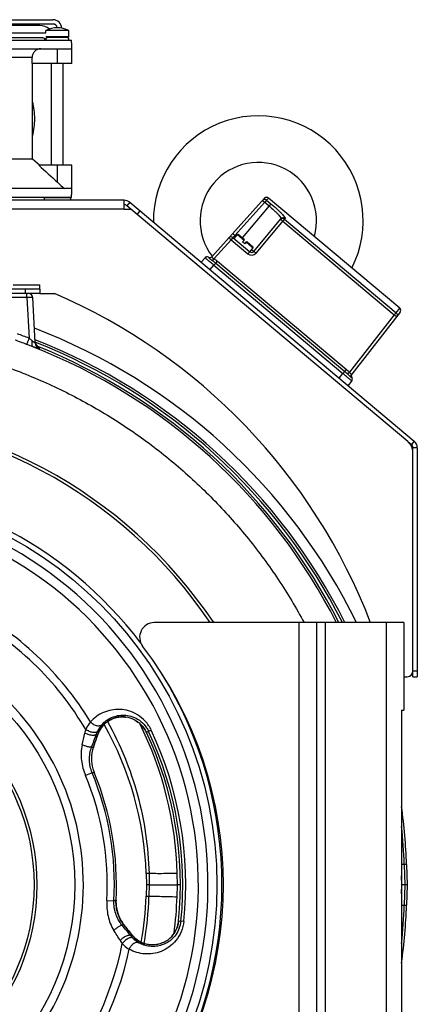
# Model space of a CAD drawing. Extents: x -3089 to 1181, y 8 to 2274.
# Tile 50 of 66: x -655 to -518, y 1119 to 1457. Entities that reach past the tile are written whole.
import ezdxf

# ---------------------------------------------------------------- set-up
doc = ezdxf.new("R2010")
doc.units = 0
doc.header["$LTSCALE"] = 65.395
doc.layers.get('0').update_dxf_attribs({"linetype": 'CONTINUOUS'})
doc.layers.add('3_ALL_AXES', color=7, linetype='CONTINUOUS')

msp = doc.modelspace()

# ---------------------------------------------------------------- linework, layer by layer
at = {"color": 6, "linetype": 'CONTINUOUS'}
for p, q in [((-802.4, 1456.7), (-643.4, 1456.7)), ((-651.82, 1362.7), (-674.89, 1362.7)), ((-649.51, 1345.74), (-650.32, 1361.28)), ((-522.02, 1166.71), (-521.77, 1159.7)), ((-611.38, 1163.59), (-611.25, 1159.7)), ((-611.25, 1159.7), (-611.38, 1155.8)), ((-610.32, 1159.7), (-611.25, 1159.7)), ((-599.64, 1159.7), (-600.67, 1159.7)), ((-521.77, 1159.7), (-523.7, 1159.7)), ((-521.77, 1159.7), (-522.02, 1152.68))]:
    msp.add_line(p, q, dxfattribs=at)
at = {"color": 2, "linetype": 'CONTINUOUS'}
for p, q in [((-643.4, 1455.2), (-802.4, 1455.2)), ((-647.9, 1454.7), (-797.9, 1454.7))]:
    msp.add_line(p, q, dxfattribs=at)
at = {"color": 7, "linetype": 'CONTINUOUS'}
for p, q in [((-645.9, 1452.2), (-645.9, 1452.95)), ((-645.7, 1450.7), (-638.1, 1450.7)), ((-645.4, 1450.7), (-645.4, 1450.52)), ((-637.9, 1450.9), (-637.9, 1452.95)), ((-808.75, 1449.7), (-637.04, 1449.7)), ((-637.04, 1448.7), (-637.04, 1449.7)), ((-637.04, 1448.7), (-636.9, 1448.7)), ((-714.22, 1446.7), (-636.9, 1446.7)), ((-650.57, 1441.7), (-650.57, 1443.7)), ((-636.9, 1441.7), (-636.9, 1446.7)), ((-636.9, 1441.7), (-650.57, 1441.7)), ((-650.4, 1408.86), (-650.4, 1441.7)), ((-643.9, 1406.7), (-643.9, 1441.7)), ((-639.9, 1406.7), (-639.9, 1441.7)), ((-648.04, 1406.7), (-650.4, 1408.86)), ((-636.9, 1406.7), (-648.21, 1406.7)), ((-636.9, 1398.7), (-636.9, 1406.7)), ((-636.9, 1398.7), (-686, 1398.7)), ((-637.04, 1395.7), (-637.04, 1396.7)), ((-637.04, 1396.7), (-636.9, 1396.7)), ((-637.04, 1395.7), (-808.75, 1395.7)), ((-646.4, 1395.5), (-646.2, 1395.7)), ((-646.4, 1395.5), (-646.4, 1394.7)), ((-637.4, 1395.5), (-646.4, 1395.5)), ((-637.4, 1395.5), (-637.6, 1395.7)), ((-637.4, 1395.5), (-637.4, 1394.7)), ((-617.06, 1394), (-618.02, 1392.85)), ((-616.65, 1391.7), (-618.02, 1392.85)), ((-570.8, 1395.38), (-588.85, 1375.33)), ((-524.35, 1357.67), (-569.41, 1395.48)), ((-574.45, 1377.17), (-565.11, 1388.3)), ((-581.22, 1381.55), (-580.06, 1382.93)), ((-577.64, 1381.15), (-579.78, 1382.95)), ((-581.64, 1381.9), (-575.86, 1377.05)), ((-577.64, 1381.15), (-578.28, 1380.38)), ((-577.52, 1379.74), (-578.28, 1380.38)), ((-577.52, 1379.74), (-576.87, 1380.51)), ((-574.73, 1378.71), (-576.87, 1380.51)), ((-575.86, 1377.05), (-574.7, 1378.43)), ((-592.57, 1373.44), (-591.2, 1374.96)), ((-647.9, 1362.7), (-651.82, 1362.7)), ((-647.9, 1364.2), (-647.9, 1362.7)), ((-524.21, 1356.29), (-540.83, 1335.03)), ((-542.04, 1331.04), (-540.78, 1332.65)), ((-521.6, 1311.93), (-520.35, 1310.89)), ((-519.81, 1308.1), (-519.81, 1309.74)), ((-522.9, 1249.7), (-608.65, 1249.7)), ((-552.9, 1249.7), (-552.9, 1069.7)), ((-522.9, 1249.7), (-522.9, 1219.7)), ((-519.81, 1231.13), (-519.81, 1233.13)), ((-519.81, 1231.13), (-518.31, 1231.13)), ((-523.7, 1219.7), (-522.9, 1219.7)), ((-523.7, 1219.7), (-523.7, 1099.7)), ((-625.32, 1215.27), (-624.92, 1215.59)), ((-628.07, 1211.19), (-628.04, 1211.26)), ((-629.63, 1206.96), (-629.53, 1206.96)), ((-629.52, 1206.96), (-629.5, 1207.02)), ((-629.5, 1207.02), (-629.5, 1207.03)), ((-619.14, 1146.08), (-619.23, 1146.05)), ((-619.09, 1146.03), (-619.09, 1146.03)), ((-616.31, 1142.51), (-616.36, 1142.57)), ((-616.31, 1142.51), (-616.36, 1142.57)), ((-611.93, 1139.47), (-611.93, 1139.47))]:
    msp.add_line(p, q, dxfattribs=at)
at = {"color": 9, "linetype": 'CONTINUOUS'}
for p, q in [((-645.9, 1450.9), (-637.9, 1450.9)), ((-650.57, 1443.7), (-795.22, 1443.7)), ((-641.9, 1441.7), (-641.9, 1446.7)), ((-641.9, 1400.92), (-641.9, 1406.7)), ((-570.7, 1394), (-580.94, 1382.62)), ((-569.21, 1392.75), (-578.4, 1381.79)), ((-571.44, 1394.67), (-570.7, 1394)), ((-570.06, 1394.76), (-570.7, 1394)), ((-570.7, 1394), (-569.21, 1392.75)), ((-569.41, 1395.48), (-570.06, 1394.76)), ((-570.06, 1394.76), (-568.57, 1393.51)), ((-568.57, 1393.51), (-569.21, 1392.75)), ((-618.99, 1391.7), (-826.8, 1391.7)), ((-613.55, 1391.05), (-614.51, 1389.9)), ((-573.66, 1376.55), (-563.71, 1388.42)), ((-564.49, 1387.49), (-526.2, 1355.36)), ((-563.87, 1388.22), (-525.59, 1356.1)), ((-580.94, 1382.62), (-581.69, 1383.29)), ((-580.94, 1382.62), (-581.64, 1381.9)), ((-580.94, 1382.62), (-580.58, 1382.31)), ((-580.06, 1382.93), (-577.77, 1381)), ((-582.26, 1381.16), (-588.09, 1374.68)), ((-581.64, 1381.9), (-582.26, 1381.16)), ((-582.26, 1381.16), (-576.48, 1376.31)), ((-577, 1380.35), (-574.7, 1378.43)), ((-575.86, 1377.05), (-576.48, 1376.31)), ((-575.22, 1377.81), (-574.45, 1377.17)), ((-589.51, 1370.87), (-588.14, 1372.39)), ((-587.54, 1373.11), (-588.14, 1372.39)), ((-588.14, 1372.39), (-543.84, 1335.22)), ((-587.54, 1373.11), (-586.93, 1373.83)), ((-587.54, 1373.11), (-543.24, 1335.94)), ((-586.93, 1373.83), (-542.63, 1336.66)), ((-657.12, 1365.7), (-647.9, 1365.7)), ((-652.9, 1364.2), (-652.9, 1362.7)), ((-652.32, 1361.33), (-652.32, 1362.7)), ((-652.32, 1361.33), (-674.06, 1361.33)), ((-652.32, 1361.33), (-651.59, 1347.36)), ((-525.59, 1356.1), (-526.2, 1355.36)), ((-525.59, 1356.1), (-524.35, 1357.67)), ((-526.2, 1355.36), (-541.59, 1335.67)), ((-647.95, 1343.55), (-647.98, 1344.01)), ((-545.1, 1333.61), (-543.84, 1335.22)), ((-543.24, 1335.94), (-543.84, 1335.22)), ((-543.24, 1335.94), (-542.63, 1336.66)), ((-519.38, 1312.03), (-520.35, 1310.89)), ((-518.31, 1309.74), (-519.81, 1309.74)), ((-558.9, 1069.7), (-558.9, 1249.7)), ((-549.9, 1249.7), (-549.9, 1069.7)), ((-528.9, 1069.7), (-528.9, 1249.7)), ((-519.81, 1233.13), (-518.31, 1233.13)), ((-618.4, 1217.27), (-618.4, 1217.27)), ((-625, 1215.53), (-624.92, 1215.59)), ((-615.45, 1216.34), (-615.45, 1216.34)), ((-628.07, 1211.2), (-628.53, 1211.37)), ((-628.07, 1211.2), (-628.04, 1211.26)), ((-611.72, 1212.84), (-611.74, 1212.86)), ((-611.73, 1212.84), (-611.74, 1212.86)), ((-609.65, 1212.79), (-611.29, 1212.02)), ((-629.5, 1207.03), (-629.53, 1206.96)), ((-629.53, 1206.96), (-629.5, 1207.02)), ((-629.96, 1198.2), (-632.23, 1197.25)), ((-629.22, 1198.24), (-629.22, 1198.24)), ((-629.22, 1198.24), (-629.22, 1198.24)), ((-629.22, 1198.24), (-629.22, 1198.24)), ((-522.02, 1166.71), (-523.7, 1166.65)), ((-522.8, 1166.68), (-522.56, 1159.7)), ((-610.42, 1163.62), (-611.38, 1163.59)), ((-610.42, 1163.62), (-610.32, 1159.7)), ((-600.67, 1159.7), (-600.77, 1163.61)), ((-610.32, 1159.7), (-610.44, 1155.77)), ((-600.79, 1155.61), (-600.67, 1159.7)), ((-523.59, 1159.7), (-523.7, 1162.75)), ((-523.7, 1156.64), (-523.59, 1159.7)), ((-522.56, 1159.7), (-522.8, 1152.71)), ((-624.91, 1154.34), (-622.45, 1154.21)), ((-621.74, 1154.41), (-621.74, 1154.41)), ((-621.74, 1154.41), (-621.74, 1154.41)), ((-621.74, 1154.41), (-621.74, 1154.41)), ((-611.38, 1155.8), (-610.44, 1155.77)), ((-523.7, 1152.74), (-522.02, 1152.68)), ((-619.14, 1146.08), (-619.09, 1146.03)), ((-619.14, 1146.08), (-619.09, 1146.03)), ((-619.14, 1146.08), (-619.09, 1146.03)), ((-600.25, 1147.36), (-598.45, 1147.17)), ((-616.73, 1142.25), (-616.36, 1142.57)), ((-616.36, 1142.57), (-616.31, 1142.51)), ((-612.02, 1139.49), (-611.93, 1139.47)), ((-605.22, 1140.05), (-605.22, 1140.05)), ((-602.75, 1141.9), (-602.75, 1141.9))]:
    msp.add_line(p, q, dxfattribs=at)
at = {"color": 3, "linetype": 'CONTINUOUS'}
for p, q in [((-618.99, 1394.7), (-826.8, 1394.7)), ((-618.99, 1391.7), (-618.99, 1394.7)), ((-617.06, 1394), (-519.38, 1312.03)), ((-618.99, 1391.7), (-616.65, 1391.7)), ((-521.6, 1311.93), (-616.65, 1391.7)), ((-647.9, 1364.2), (-647.9, 1365.7)), ((-647.9, 1364.2), (-797.9, 1364.2)), ((-647.9, 1362.7), (-642.9, 1362.7)), ((-518.31, 1309.74), (-518.31, 1231.13)), ((-519.81, 1233.13), (-519.81, 1308.1)), ((-522.9, 1231.13), (-521.81, 1231.13))]:
    msp.add_line(p, q, dxfattribs=at)
at = {"color": 6, "linetype": 'CONTINUOUS'}
msp.add_lwpolyline([(-648.24, 1344.15), (-648.24, 1344.15), (-648.24, 1344.14), (-648.24, 1344.15), (-648.25, 1344.15), (-648.26, 1344.16), (-648.28, 1344.17), (-648.3, 1344.18), (-648.33, 1344.19), (-648.36, 1344.21), (-648.39, 1344.23), (-648.43, 1344.26), (-648.47, 1344.29), (-648.52, 1344.32), (-648.57, 1344.35), (-648.62, 1344.39), (-648.67, 1344.44), (-648.72, 1344.49), (-648.77, 1344.53), (-648.83, 1344.59), (-648.88, 1344.64), (-648.93, 1344.7), (-648.98, 1344.76), (-649.03, 1344.82), (-649.08, 1344.89), (-649.12, 1344.95), (-649.17, 1345.02), (-649.21, 1345.1), (-649.25, 1345.17), (-649.29, 1345.25), (-649.33, 1345.33), (-649.36, 1345.41), (-649.39, 1345.49), (-649.42, 1345.58), (-649.45, 1345.66), (-649.47, 1345.75), (-649.49, 1345.85)], dxfattribs=at)
at = {"color": 7, "linetype": 'CONTINUOUS'}
for points in [[(-624.92, 1215.59), (-624.73, 1215.73), (-624.43, 1215.94), (-624.11, 1216.14), (-623.79, 1216.32), (-623.45, 1216.49), (-623.1, 1216.65), (-622.74, 1216.79), (-622.37, 1216.92), (-621.99, 1217.04), (-621.61, 1217.13), (-621.22, 1217.21), (-620.82, 1217.28), (-620.41, 1217.32), (-620, 1217.35), (-619.57, 1217.35), (-619.13, 1217.34), (-618.68, 1217.3), (-618.4, 1217.27)], [(-628.04, 1211.26), (-627.89, 1211.67), (-627.68, 1212.16), (-627.44, 1212.64), (-627.16, 1213.12), (-626.86, 1213.58), (-626.52, 1214.03), (-626.15, 1214.46), (-625.75, 1214.88), (-625.32, 1215.27)], [(-615.45, 1216.34), (-615.11, 1216.16), (-614.67, 1215.89), (-614.24, 1215.59), (-613.82, 1215.27), (-613.42, 1214.92), (-613.04, 1214.55), (-612.68, 1214.16), (-612.34, 1213.75), (-612.03, 1213.31), (-611.74, 1212.85), (-611.47, 1212.38), (-611.29, 1212.02)], [(-619.09, 1146.03), (-619.45, 1146.5), (-619.82, 1147.06), (-620.16, 1147.62), (-620.46, 1148.19), (-620.72, 1148.75), (-620.94, 1149.3), (-621.14, 1149.85), (-621.3, 1150.4), (-621.44, 1150.93), (-621.55, 1151.47), (-621.64, 1151.99), (-621.7, 1152.51), (-621.74, 1153.03), (-621.76, 1153.54), (-621.76, 1154.05), (-621.74, 1154.41)], [(-600.25, 1147.36), (-600.31, 1146.95), (-600.4, 1146.41), (-600.52, 1145.88), (-600.68, 1145.37)], [(-611.93, 1139.47), (-612.41, 1139.64), (-612.95, 1139.87), (-613.47, 1140.13), (-613.96, 1140.41), (-614.43, 1140.72), (-614.87, 1141.06), (-615.29, 1141.42), (-615.68, 1141.79), (-616.04, 1142.19), (-616.31, 1142.51)], [(-600.68, 1145.37), (-600.86, 1144.86), (-601.07, 1144.37), (-601.31, 1143.9), (-601.57, 1143.44), (-601.86, 1143), (-602.17, 1142.58), (-602.5, 1142.18), (-602.75, 1141.9)], [(-605.22, 1140.05), (-605.49, 1139.91), (-605.91, 1139.73), (-606.32, 1139.57), (-606.72, 1139.44), (-607.12, 1139.32), (-607.52, 1139.23), (-607.91, 1139.16), (-608.31, 1139.11), (-608.7, 1139.07), (-609.09, 1139.05), (-609.48, 1139.05), (-609.87, 1139.07), (-610.25, 1139.11), (-610.63, 1139.16), (-611, 1139.22), (-611.36, 1139.3), (-611.71, 1139.4), (-611.93, 1139.47)]]:
    msp.add_lwpolyline(points, dxfattribs=at)
at = {"color": 9, "linetype": 'CONTINUOUS'}
msp.add_circle((-722.9, 1159.7), 135.78, dxfattribs=at)
at = {"color": 7, "linetype": 'CONTINUOUS'}
msp.add_circle((-722.9, 1159.7), 87, dxfattribs=at)
at = {"color": 6, "linetype": 'CONTINUOUS'}
for radius in [74, 73]:
    msp.add_circle((-722.9, 1159.7), radius, dxfattribs=at)
at = {"color": 2, "linetype": 'CONTINUOUS'}
for centre, radius, start, end in [((-647.9, 1449.7), 5, 49.3743, 89.9999), ((-643.4, 1453.7), 1.5, 9.5642, 89.9995), ((-672.9, 1422.7), 23.25, 0.0004, 14.5908), ((-672.9, 1422.7), 23.25, 345.4091, 359.9987), ((-722.9, 1159.7), 201, 2, 7.6562), ((-722.9, 1159.7), 201, 352.3438, 358)]:
    msp.add_arc(centre, radius, start, end, dxfattribs=at)
at = {"color": 6, "linetype": 'CONTINUOUS'}
for centre, radius, start, end in [((-643.4, 1453.7), 3, 2.1701, 90), ((-572.9, 1387.7), 36, 333.1724, 180.8906), ((-572.9, 1387.7), 20, 344.2215, 217.6813), ((-651.82, 1361.2), 1.5, 3, 90), ((-722.9, 1159.7), 201, 26.6015, 68.6008), ((-722.9, 1159.7), 111.58, 2, 29.5746), ((-722.9, 1159.7), 201, 2, 7.6774), ((-722.9, 1159.7), 201, 7.6562, 7.6577), ((-605.5, 1804.84), 645.16, 269.57115, 270.42867), ((-722.9, 1159.7), 111.58, 349.7974, 358), ((-722.9, 1159.7), 201, 352.3204, 352.3438)]:
    msp.add_arc(centre, radius, start, end, dxfattribs=at)
at = {"color": 7, "linetype": 'CONTINUOUS'}
for centre, radius, start, end in [((-644.9, 1449.7), 1, 150, 180), ((-644.68, 1449.34), 1.38, 121.2914, 124.8536), ((-644.9, 1449.7), 1, 90, 120), ((-638.9, 1449.7), 1, 0, 90), ((-638.1, 1450.9), 0.2, 270, 360), ((-488.17, 1568.97), 227.75, 227.5491, 228.3858), ((-618.99, 1391.7), 1.5, 50, 90), ((-570.05, 1394.71), 1, 50, 138), ((-579.91, 1382.8), 0.2, 50, 140), ((-582.28, 1381.13), 1, 50, 138), ((-575.22, 1377.81), 1, 230.0041, 319.998), ((-574.86, 1378.55), 0.2, 320, 50), ((-590.46, 1374.29), 1, 62.5045, 138), ((-589.54, 1376.06), 1, 242.5046, 312.9574), ((-525, 1356.91), 1, 322, 50), ((-539.98, 1334.48), 1, 142.0001, 217.4954), ((-541.57, 1333.26), 1, 322, 37.4947), ((-722.9, 1159.7), 162, 33.7529, 146.248), ((-722.9, 1159.7), 161, 33.9896, 146.0117), ((-521.31, 1309.74), 1.5, 0, 50), ((-722.9, 1159.7), 137.53, 37.0846, 142.8873), ((-608.65, 1244.7), 5, 90, 217.3832), ((-719.9, 1159.7), 135, 322.6168, 37.3832), ((-722.9, 1159.7), 137.53, 327.9543, 31.8023), ((-619.68, 1208.09), 9.27, 62.8729, 82.0413), ((-722.9, 1159.7), 123.26, 354.2537, 25.1178), ((-722.9, 1159.7), 101.29, 357.008, 22.3636), ((-609.47, 1148.28), 9.27, 297.3114, 316.4929)]:
    msp.add_arc(centre, radius, start, end, dxfattribs=at)
at = {"color": 3, "linetype": 'CONTINUOUS'}
for centre, radius, start, end in [((-618.99, 1391.7), 3, 50, 90), ((-722.9, 1177.21), 202, 21.0285, 66.6692), ((-524.81, 1308.1), 5, 0, 50), ((-521.31, 1309.74), 3, 0, 50), ((-521.81, 1233.13), 2, 270, 360)]:
    msp.add_arc(centre, radius, start, end, dxfattribs=at)
at = {"color": 9, "linetype": 'CONTINUOUS'}
for centre, radius, start, end in [((-575.19, 1377.84), 2, 230.0017, 319.9983), ((-722.49, 1161.31), 199.1, 69.1374, 70.3638), ((-722.9, 1159.7), 204.6, 26.0978, 69.0577), ((-722.57, 1161.19), 196.95, 69.1495, 70.374), ((-722.9, 1159.7), 200.22, 26.7142, 68.5005), ((-647.01, 1345.87), 2.5, 183.0026, 247.8355), ((-647.03, 1346.33), 2.5, 191.0798, 195.0984), ((-647.04, 1346.33), 2.5, 195.1137, 233.6752), ((-722.9, 1159.81), 198.37, 26.9444, 68.5235), ((-722.9, 1159.7), 199.18, 26.8646, 68.1626), ((-647.03, 1346.34), 2.51, 233.7078, 239.6786), ((-647.03, 1346.35), 2.52, 239.6704, 243.7501), ((-647.04, 1346.31), 2.48, 243.7455, 247.8791), ((-722.9, 1159.7), 132.72, 315.3641, 64.0074), ((-722.9, 1159.7), 129.42, 315.4688, 63.9028), ((-722.9, 1159.7), 107.97, 31.2005, 62.3297), ((-722.9, 1159.7), 105.25, 30.4184, 62.1633), ((-722.9, 1159.7), 89.94, 317.6258, 61.7457), ((-619.68, 1208.09), 9.27, 62.8729, 82.0602), ((-619.06, 1208.04), 10.04, 139.0487, 154.1007), ((-619.34, 1208.27), 9.21, 127.9494, 161.057), ((-619.86, 1208.94), 8.36, 126.5716, 127.9424), ((-619.61, 1208.22), 9.12, 61.2403, 62.872), ((-619.62, 1208.2), 9.14, 60.3465, 61.2406), ((-619.64, 1208.17), 9.17, 57.5477, 60.3453), ((-619.65, 1208.16), 9.2, 57.1199, 57.5486), ((-619.66, 1208.14), 9.22, 54.2494, 57.1188), ((-619.67, 1208.12), 9.24, 53.89, 54.25), ((-619.68, 1208.11), 9.25, 50.8893, 53.8891), ((-619.68, 1208.1), 9.26, 50.6693, 50.8896), ((-619.71, 1208.08), 9.3, 30.9484, 50.6411), ((-722.91, 1160.49), 122.18, 1.4641, 26.5544), ((-1442.32, 1390.42), 829.31, 347.27512, 347.55797), ((-622.25, 1209.5), 10.48, 160.5901, 167.639), ((-1133.33, 1390.88), 535.77, 339.9219, 340.4239), ((-619.06, 1208.04), 10.04, 154.1147, 160.6574), ((-619.22, 1208.23), 9.33, 161.0542, 161.4913), ((-619.74, 1208.06), 9.34, 27.6915, 30.8021), ((-619.73, 1208.06), 9.32, 26.8684, 27.6909), ((-619.72, 1208.07), 9.31, 25.1186, 26.8686), ((-722.9, 1159.7), 123.26, 354.2537, 25.1179), ((-722.9, 1159.7), 124.08, 354.2537, 25.1179), ((-722.9, 1159.7), 125.08, 354.2537, 25.1179), ((-617.9, 1203.04), 12.27, 161.357, 180.1162), ((-617.6, 1203.02), 12.57, 180.0518, 195.9766), ((-722.9, 1159.7), 98.14, 356.8706, 22.501), ((-722.9, 1159.7), 100.6, 356.8706, 22.501), ((-617.58, 1203.03), 12.59, 195.9526, 202.351), ((-722.9, 1159.7), 101.29, 357.008, 22.3636), ((-722.9, 1159.7), 200.22, 2, 5.7549), ((-609.21, 1153.76), 12.55, 177.0132, 181.7498), ((-609.19, 1153.75), 12.57, 181.7139, 200.7527), ((-722.9, 1159.13), 112.51, 349.9708, 358.2912), ((-723.22, 1159.33), 122.48, 352.3551, 358.2607), ((-722.9, 1159.7), 200.22, 354.2392, 358), ((-609.42, 1153.67), 12.33, 200.7533, 217.9688), ((-1056.57, 786.58), 565.65, 38.9609, 39.4364), ((-609.54, 1148.29), 9.33, 339.7892, 348.3846), ((-609.54, 1148.29), 9.34, 348.3859, 354.25), ((-609.14, 1148.26), 9.76, 339.1721, 354.2225), ((-1396.18, 659.04), 913.14, 31.82659, 32.08348), ((-608.99, 1148.3), 9.33, 217.8803, 218.3175), ((-609.02, 1148.27), 9.29, 218.3169, 219.7333), ((-609.42, 1148.24), 9.2, 318.8396, 328.5278), ((-609.44, 1148.25), 9.23, 328.5211, 328.7314), ((-609.46, 1148.26), 9.24, 328.7325, 331.6694), ((-609.47, 1148.26), 9.26, 331.6689, 332.1501), ((-609.48, 1148.27), 9.27, 332.1508, 334.8592), ((-609.49, 1148.27), 9.28, 334.8589, 335.4354), ((-609.5, 1148.28), 9.29, 335.4358, 338.0832), ((-609.5, 1148.28), 9.29, 338.0831, 338.6976), ((-609.5, 1148.28), 9.3, 338.6976, 339.7782), ((-722.9, 1159.7), 105.25, 317.2083, 348.9532), ((-611.31, 1146.18), 10.63, 211.7814, 218.7326), ((-608.88, 1148.56), 10.07, 218.7252, 225.2458), ((-609.09, 1148.22), 9.21, 219.7448, 251.4222), ((-608.88, 1148.57), 10.08, 225.3056, 240.2882), ((-609.36, 1147.41), 8.35, 251.4283, 252.0657), ((-609.36, 1147.42), 8.37, 252.0658, 252.8022), ((-609.47, 1148.28), 9.27, 297.3114, 316.4987), ((-609.38, 1148.2), 9.14, 316.4995, 318.6418), ((-609.39, 1148.21), 9.16, 318.6412, 318.8354), ((-722.9, 1159.7), 107.97, 317.0419, 348.1711), ((-722.9, 1159.7), 132.72, 195.3641, 304.0074), ((-722.9, 1159.7), 129.42, 195.4688, 303.9028)]:
    msp.add_arc(centre, radius, start, end, dxfattribs=at)
at = {"color": 7, "linetype": 'CONTINUOUS'}
for points, knots in [([(-645.47, 1450.47), (-645.51, 1450.44), (-645.62, 1450.35), (-645.71, 1450.26), (-645.76, 1450.2)], [0, 0, 0, 0, 0.408262, 1, 1, 1, 1]), ([(-647.56, 1446.7), (-647.95, 1446.7), (-648.74, 1446.54), (-649.74, 1445.87), (-650.41, 1444.88), (-650.57, 1444.09), (-650.57, 1443.7)], [0, 0, 0, 0, 0.250008, 0.500013, 0.75001, 1, 1, 1, 1]), ([(-629.5, 1207.02), (-629.38, 1207.37), (-628.9, 1208.76), (-628.43, 1210.15), (-628.07, 1211.19)], [0, 0, 0, 0, 0.250728, 1, 1, 1, 1]), ([(-630.12, 1206.95), (-630.04, 1206.95), (-629.87, 1206.95), (-629.71, 1206.96), (-629.63, 1206.96)], [0, 0, 0, 0, 0.495837, 1, 1, 1, 1]), ([(-619.23, 1146.05), (-619.31, 1146.02), (-619.47, 1145.98), (-619.62, 1145.92), (-619.7, 1145.89)], [0, 0, 0, 0, 0.504158, 1, 1, 1, 1]), ([(-616.36, 1142.57), (-616.58, 1142.86), (-617.49, 1144.01), (-618.41, 1145.16), (-619.09, 1146.03)], [0, 0, 0, 0, 0.249279, 1, 1, 1, 1])]:
    msp.add_open_spline(points, degree=3, knots=knots, dxfattribs=at)
msp.add_open_spline([(-648.21, 1406.7), (-646.1, 1404.77), (-644, 1402.85), (-641.9, 1400.92)], degree=3, dxfattribs=at)
at = {"color": 9, "linetype": 'CONTINUOUS'}
for points, knots in [([(-570.06, 1394.76), (-570.15, 1394.84), (-570.38, 1394.97), (-570.77, 1395.02), (-571.15, 1394.92), (-571.35, 1394.76), (-571.44, 1394.67)], [0, 0, 0, 0, 0.250545, 0.500704, 0.750447, 1, 1, 1, 1]), ([(-569.21, 1392.75), (-568.62, 1392.26), (-567.78, 1391.52), (-566.75, 1390.55), (-566.11, 1389.91), (-565.62, 1389.35), (-565.31, 1388.95), (-565.15, 1388.67), (-565.08, 1388.5), (-565.07, 1388.36), (-565.11, 1388.3)], [0, 0, 0, 0, 0.374581, 0.543779, 0.692166, 0.814409, 0.906574, 0.940747, 0.967078, 1, 1, 1, 1]), ([(-568.57, 1393.51), (-567.88, 1392.94), (-566.9, 1392.08), (-565.69, 1390.96), (-564.94, 1390.22), (-564.42, 1389.66), (-564.09, 1389.26), (-563.91, 1389.03), (-563.78, 1388.82), (-563.69, 1388.64), (-563.66, 1388.48), (-563.71, 1388.42)], [0, 0, 0, 0, 0.377062, 0.54719, 0.696191, 0.818663, 0.868634, 0.910594, 0.944354, 0.969983, 1, 1, 1, 1]), ([(-563.87, 1388.22), (-563.97, 1388.3), (-564.21, 1388.43), (-564.6, 1388.48), (-564.99, 1388.37), (-565.19, 1388.2), (-565.28, 1388.1)], [0, 0, 0, 0, 0.251091, 0.501502, 0.75104, 1, 1, 1, 1]), ([(-565.28, 1388.1), (-565.27, 1388.11), (-565.27, 1388.1), (-565.25, 1388.1), (-565.23, 1388.08), (-565.19, 1388.06), (-565.13, 1388.01), (-565.03, 1387.93), (-564.91, 1387.84), (-564.73, 1387.69), (-564.59, 1387.57), (-564.49, 1387.49)], [0, 0, 0, 0, 0.005905, 0.02067, 0.04467, 0.077821, 0.17021, 0.294432, 0.445642, 0.618133, 1, 1, 1, 1]), ([(-563.71, 1388.42), (-563.8, 1388.5), (-564.04, 1388.63), (-564.44, 1388.68), (-564.82, 1388.57), (-565.03, 1388.4), (-565.11, 1388.3)], [0, 0, 0, 0, 0.250948, 0.501298, 0.750887, 1, 1, 1, 1]), ([(-582.26, 1381.16), (-582.35, 1381.24), (-582.49, 1381.37), (-582.67, 1381.52), (-582.78, 1381.62), (-582.88, 1381.7), (-582.94, 1381.75), (-582.98, 1381.78), (-583, 1381.79), (-583.02, 1381.8), (-583.02, 1381.8), (-583.03, 1381.8)], [0, 0, 0, 0, 0.381935, 0.554433, 0.705632, 0.829832, 0.922201, 0.955344, 0.979337, 0.994097, 1, 1, 1, 1]), ([(-574.45, 1377.17), (-574.45, 1377.17), (-574.44, 1377.17), (-574.43, 1377.16), (-574.41, 1377.15), (-574.37, 1377.12), (-574.3, 1377.07), (-574.2, 1377), (-574.09, 1376.9), (-573.9, 1376.75), (-573.76, 1376.64), (-573.66, 1376.55)], [0, 0, 0, 0, 0.005905, 0.020668, 0.044668, 0.077819, 0.170208, 0.29443, 0.44564, 0.618132, 1, 1, 1, 1]), ([(-588.14, 1372.39), (-588.34, 1372.56), (-588.73, 1372.89), (-589.29, 1373.37), (-589.81, 1373.81), (-590.21, 1374.14), (-590.49, 1374.38), (-590.67, 1374.53), (-590.83, 1374.66), (-590.96, 1374.76), (-591.05, 1374.84), (-591.11, 1374.88), (-591.14, 1374.91), (-591.17, 1374.93), (-591.19, 1374.95), (-591.2, 1374.95), (-591.2, 1374.96), (-591.2, 1374.96)], [0, 0, 0, 0, 0.195034, 0.382618, 0.555455, 0.706967, 0.772862, 0.831306, 0.881754, 0.923709, 0.956774, 0.969874, 0.980635, 0.989035, 0.995061, 0.998708, 1, 1, 1, 1]), ([(-590, 1375.17), (-589.99, 1375.17), (-589.97, 1375.13), (-589.95, 1375.1), (-589.94, 1375.07)], [0, 0, 0, 0, 0.254518, 1, 1, 1, 1]), ([(-589.94, 1375.07), (-589.76, 1375), (-589.34, 1374.97), (-588.98, 1375.18), (-588.85, 1375.33)], [0, 0, 0, 0, 0.501495, 1, 1, 1, 1]), ([(-589.94, 1375.07), (-589.93, 1375.04), (-589.89, 1374.98), (-589.76, 1374.82), (-589.49, 1374.58), (-589.06, 1374.26), (-588.74, 1374.03), (-588.56, 1373.91)], [0, 0, 0, 0, 0.047753, 0.121533, 0.3422, 0.644561, 1, 1, 1, 1]), ([(-588.85, 1375.33), (-588.87, 1375.31), (-588.88, 1375.28), (-588.89, 1375.24), (-588.88, 1375.24)], [0, 0, 0, 0, 0.728347, 1, 1, 1, 1]), ([(-588.88, 1375.24), (-588.88, 1375.18), (-588.82, 1375.07), (-588.64, 1374.93), (-588.38, 1374.8), (-588.19, 1374.72), (-588.09, 1374.68)], [0, 0, 0, 0, 0.150843, 0.378918, 0.673912, 1, 1, 1, 1]), ([(-588.56, 1373.91), (-588.53, 1373.95), (-588.38, 1374.21), (-588.22, 1374.47), (-588.09, 1374.68)], [0, 0, 0, 0, 0.154355, 1, 1, 1, 1]), ([(-588.56, 1373.91), (-588.47, 1373.85), (-588.12, 1373.59), (-587.79, 1373.32), (-587.54, 1373.11)], [0, 0, 0, 0, 0.248509, 1, 1, 1, 1]), ([(-650.32, 1361.28), (-650.32, 1361.28), (-650.34, 1361.29), (-650.39, 1361.31), (-650.5, 1361.32), (-650.68, 1361.34), (-650.93, 1361.35), (-651.23, 1361.35), (-651.57, 1361.35), (-651.93, 1361.34), (-652.19, 1361.33), (-652.32, 1361.33)], [0, 0, 0, 0, 0.007999, 0.023662, 0.081488, 0.173884, 0.29767, 0.44825, 0.61994, 0.806211, 1, 1, 1, 1]), ([(-525.59, 1356.1), (-525.49, 1356.02), (-525.33, 1355.81), (-525.21, 1355.44), (-525.24, 1355.05), (-525.36, 1354.82), (-525.44, 1354.72)], [0, 0, 0, 0, 0.251094, 0.501467, 0.750972, 1, 1, 1, 1]), ([(-526.2, 1355.36), (-526.1, 1355.29), (-525.96, 1355.17), (-525.77, 1355.02), (-525.66, 1354.93), (-525.57, 1354.85), (-525.5, 1354.79), (-525.47, 1354.76), (-525.45, 1354.74), (-525.44, 1354.73), (-525.44, 1354.72), (-525.44, 1354.72)], [0, 0, 0, 0, 0.381959, 0.55445, 0.705641, 0.829839, 0.922203, 0.955344, 0.979337, 0.994097, 1, 1, 1, 1]), ([(-651.59, 1347.36), (-651.69, 1347.1), (-651.83, 1346.72), (-652.03, 1346.23), (-652.16, 1345.91), (-652.28, 1345.64), (-652.36, 1345.44), (-652.42, 1345.32), (-652.45, 1345.27), (-652.47, 1345.25), (-652.47, 1345.24)], [0, 0, 0, 0, 0.362939, 0.53588, 0.690455, 0.81782, 0.912958, 0.973009, 0.990409, 1, 1, 1, 1]), ([(-650.57, 1346.48), (-650.65, 1346.55), (-650.99, 1346.84), (-651.33, 1347.13), (-651.59, 1347.36)], [0, 0, 0, 0, 0.238859, 1, 1, 1, 1]), ([(-650.57, 1346.48), (-650.63, 1346.25), (-650.71, 1345.81), (-650.71, 1345.26), (-650.64, 1344.89), (-650.55, 1344.67), (-650.43, 1344.5), (-650.32, 1344.43), (-650.27, 1344.41)], [0, 0, 0, 0, 0.317316, 0.606669, 0.729193, 0.83408, 0.922601, 1, 1, 1, 1]), ([(-649.51, 1345.74), (-649.51, 1345.73), (-649.51, 1345.72), (-649.53, 1345.71), (-649.56, 1345.72), (-649.59, 1345.74), (-649.64, 1345.76), (-649.72, 1345.81), (-649.84, 1345.89), (-650, 1346.01), (-650.18, 1346.16), (-650.37, 1346.31), (-650.5, 1346.42), (-650.57, 1346.48)], [0, 0, 0, 0, 0.012713, 0.024784, 0.044185, 0.073397, 0.112744, 0.161812, 0.285945, 0.438434, 0.612009, 0.800704, 1, 1, 1, 1]), ([(-650.27, 1344.41), (-650.45, 1344.48), (-651.18, 1344.76), (-651.91, 1345.03), (-652.47, 1345.24)], [0, 0, 0, 0, 0.242413, 1, 1, 1, 1]), ([(-647.95, 1343.55), (-647.95, 1343.55), (-647.98, 1343.55), (-648, 1343.56), (-648.05, 1343.58), (-648.12, 1343.6), (-648.21, 1343.63), (-648.37, 1343.69), (-648.61, 1343.78), (-648.95, 1343.9), (-649.35, 1344.06), (-649.79, 1344.23), (-650.11, 1344.35), (-650.27, 1344.41)], [0, 0, 0, 0, 0.004051, 0.016572, 0.03791, 0.068007, 0.106719, 0.153834, 0.272014, 0.419533, 0.592721, 0.787571, 1, 1, 1, 1]), ([(-648.29, 1344.17), (-648.24, 1344.15), (-648.16, 1344.11), (-648.08, 1344.07), (-648.02, 1344.05), (-648, 1344.03), (-647.99, 1344.02), (-647.98, 1344.02), (-647.98, 1344.01)], [0, 0, 0, 0, 0.42469, 0.734564, 0.845316, 0.92627, 0.977471, 1, 1, 1, 1]), ([(-659.76, 1337.64), (-654.34, 1335.71), (-643.66, 1331.35), (-628.31, 1323.37), (-613.76, 1314.02), (-600.13, 1303.38), (-587.53, 1291.54), (-576.07, 1278.59), (-565.84, 1264.65), (-559.9, 1254.76), (-557.17, 1249.7)], [0, 0, 0, 0, 0.125022, 0.250038, 0.375049, 0.500053, 0.62505, 0.75004, 0.875023, 1, 1, 1, 1]), ([(-540.78, 1332.65), (-540.78, 1332.65), (-540.79, 1332.65), (-540.8, 1332.66), (-540.81, 1332.68), (-540.84, 1332.7), (-540.87, 1332.73), (-540.93, 1332.78), (-541.02, 1332.86), (-541.14, 1332.97), (-541.3, 1333.1), (-541.48, 1333.25), (-541.76, 1333.48), (-542.16, 1333.82), (-542.68, 1334.25), (-543.25, 1334.73), (-543.64, 1335.05), (-543.84, 1335.22)], [0, 0, 0, 0, 0.001292, 0.004939, 0.010965, 0.019365, 0.030126, 0.043226, 0.076291, 0.118246, 0.168695, 0.227139, 0.293034, 0.444547, 0.617383, 0.804966, 1, 1, 1, 1]), ([(-543.24, 1335.94), (-543.16, 1335.87), (-542.83, 1335.59), (-542.5, 1335.3), (-542.27, 1335.07)], [0, 0, 0, 0, 0.251211, 1, 1, 1, 1]), ([(-542.27, 1335.07), (-542.24, 1335.1), (-542.01, 1335.3), (-541.78, 1335.5), (-541.59, 1335.67)], [0, 0, 0, 0, 0.15435, 1, 1, 1, 1]), ([(-541.59, 1335.67), (-541.52, 1335.56), (-541.39, 1335.35), (-541.21, 1335.12), (-541.06, 1335.01), (-540.96, 1334.98), (-540.88, 1334.98), (-540.84, 1335.01), (-540.83, 1335.03)], [0, 0, 0, 0, 0.36035, 0.666609, 0.78256, 0.871892, 0.94102, 1, 1, 1, 1]), ([(-542.27, 1335.07), (-542.12, 1334.92), (-541.84, 1334.63), (-541.45, 1334.27), (-541.17, 1334.05), (-540.99, 1333.95), (-540.92, 1333.92), (-540.89, 1333.91)], [0, 0, 0, 0, 0.355448, 0.657801, 0.878466, 0.952247, 1, 1, 1, 1]), ([(-540.89, 1333.91), (-540.99, 1334.08), (-541.09, 1334.48), (-540.94, 1334.87), (-540.83, 1335.03)], [0, 0, 0, 0, 0.501495, 1, 1, 1, 1]), ([(-540.89, 1333.91), (-540.86, 1333.9), (-540.82, 1333.89), (-540.79, 1333.88), (-540.78, 1333.87)], [0, 0, 0, 0, 0.745517, 1, 1, 1, 1]), ([(-609.65, 1212.79), (-610.17, 1213.91), (-611.53, 1215.94), (-614.27, 1218.19), (-617.31, 1219.54), (-620.39, 1220.04), (-623.34, 1219.82), (-626.07, 1218.98), (-628.53, 1217.58), (-629.92, 1216.33), (-630.55, 1215.63)], [0, 0, 0, 0, 0.148566, 0.289999, 0.421809, 0.545112, 0.662216, 0.775526, 0.887345, 1, 1, 1, 1]), ([(-626.64, 1214.62), (-626.18, 1215.15), (-625.13, 1216.12), (-623.28, 1217.2), (-621.21, 1217.86), (-618.95, 1218.04), (-616.57, 1217.67), (-614.2, 1216.63), (-612.04, 1214.86), (-610.96, 1213.25), (-610.55, 1212.37)], [0, 0, 0, 0, 0.110455, 0.220168, 0.331703, 0.447602, 0.570568, 0.70331, 0.847348, 1, 1, 1, 1]), ([(-618.4, 1217.27), (-619, 1217.35), (-620.22, 1217.4), (-622.46, 1217.02), (-624, 1216.28), (-624.84, 1215.66)], [0, 0, 0, 0, 0.269285, 0.534483, 1, 1, 1, 1]), ([(-630.55, 1215.63), (-630.7, 1215.44), (-631.32, 1214.62), (-631.83, 1213.71), (-632.13, 1212.99)], [0, 0, 0, 0, 0.23515, 1, 1, 1, 1]), ([(-626.64, 1214.62), (-626.73, 1214.53), (-626.97, 1214.36), (-627.4, 1214.21), (-627.92, 1214.18), (-628.7, 1214.31), (-629.64, 1214.76), (-630.28, 1215.32), (-630.55, 1215.63)], [0, 0, 0, 0, 0.08842, 0.189151, 0.305158, 0.436301, 0.724078, 1, 1, 1, 1]), ([(-624.7, 1215.75), (-622.48, 1211.78), (-618.52, 1203.57), (-614.12, 1190.63), (-611.31, 1177.25), (-610.54, 1168.17), (-610.42, 1163.62)], [0, 0, 0, 0, 0.25004, 0.500051, 0.750041, 1, 1, 1, 1]), ([(-628.53, 1211.37), (-628.61, 1211.2), (-628.87, 1211.08), (-629.19, 1211.02), (-629.52, 1210.99), (-630.01, 1211.01), (-630.64, 1211.11), (-631.48, 1211.33), (-632.1, 1211.56), (-632.49, 1211.75)], [0, 0, 0, 0, 0.129273, 0.178651, 0.23567, 0.370962, 0.52744, 0.692644, 1, 1, 1, 1]), ([(-628.09, 1212.42), (-628.14, 1212.34), (-628.3, 1212.17), (-628.67, 1212.02), (-629.15, 1211.96), (-629.73, 1212), (-630.36, 1212.14), (-631.2, 1212.43), (-631.78, 1212.75), (-632.13, 1212.99)], [0, 0, 0, 0, 0.068316, 0.15413, 0.264022, 0.398051, 0.549564, 0.707645, 1, 1, 1, 1]), ([(-628.07, 1211.2), (-628.19, 1210.85), (-628.67, 1209.46), (-629.15, 1208.07), (-629.5, 1207.03)], [0, 0, 0, 0, 0.249269, 1, 1, 1, 1]), ([(-633.38, 1207.75), (-633.77, 1206.02), (-633.86, 1202.38), (-632.91, 1198.9), (-632.23, 1197.25)], [0, 0, 0, 0, 0.499409, 1, 1, 1, 1]), ([(-630.12, 1206.95), (-630.13, 1206.94), (-630.16, 1206.92), (-630.27, 1206.9), (-630.48, 1206.91), (-630.82, 1206.96), (-631.26, 1207.06), (-631.77, 1207.2), (-632.48, 1207.43), (-633.02, 1207.62), (-633.38, 1207.75)], [0, 0, 0, 0, 0.013033, 0.032609, 0.097085, 0.198734, 0.333822, 0.493378, 0.665348, 1, 1, 1, 1]), ([(-629.96, 1198.2), (-630.52, 1199.55), (-631.14, 1202.53), (-630.64, 1205.54), (-630.12, 1206.95)], [0, 0, 0, 0, 0.493835, 1, 1, 1, 1]), ([(-629.96, 1198.19), (-629.9, 1198.2), (-629.75, 1198.21), (-629.5, 1198.22), (-629.31, 1198.23), (-629.22, 1198.24)], [0, 0, 0, 0, 0.249541, 0.624839, 1, 1, 1, 1]), ([(-600.77, 1163.61), (-601.81, 1163.59), (-603.84, 1163.55), (-606.28, 1163.52), (-608.03, 1163.53), (-609.05, 1163.55), (-609.82, 1163.58), (-610.25, 1163.61), (-610.42, 1163.62)], [0, 0, 0, 0, 0.323764, 0.629867, 0.759221, 0.865564, 0.946009, 1, 1, 1, 1]), ([(-624.91, 1154.34), (-625, 1152.56), (-624.75, 1148.97), (-623.45, 1145.56), (-622.51, 1144.06)], [0, 0, 0, 0, 0.50059, 1, 1, 1, 1]), ([(-619.7, 1145.89), (-620.65, 1147.05), (-622.13, 1149.72), (-622.53, 1152.74), (-622.45, 1154.21)], [0, 0, 0, 0, 0.506166, 1, 1, 1, 1]), ([(-621.74, 1154.41), (-621.8, 1154.39), (-621.95, 1154.35), (-622.19, 1154.28), (-622.36, 1154.23), (-622.45, 1154.21)], [0, 0, 0, 0, 0.249692, 0.624994, 1, 1, 1, 1]), ([(-610.44, 1155.77), (-610.27, 1155.78), (-609.84, 1155.78), (-608.65, 1155.78), (-606.65, 1155.76), (-603.86, 1155.7), (-601.83, 1155.64), (-600.79, 1155.61)], [0, 0, 0, 0, 0.053803, 0.134155, 0.369847, 0.676085, 1, 1, 1, 1]), ([(-619.7, 1145.89), (-619.73, 1145.91), (-619.85, 1145.9), (-620.04, 1145.82), (-620.33, 1145.66), (-620.7, 1145.43), (-621.14, 1145.13), (-621.75, 1144.68), (-622.21, 1144.31), (-622.51, 1144.06)], [0, 0, 0, 0, 0.030547, 0.091936, 0.189845, 0.322088, 0.480993, 0.655048, 1, 1, 1, 1]), ([(-619.09, 1146.03), (-618.86, 1145.74), (-617.95, 1144.58), (-617.04, 1143.43), (-616.36, 1142.57)], [0, 0, 0, 0, 0.25072, 1, 1, 1, 1]), ([(-598.45, 1147.17), (-598.57, 1145.95), (-599.18, 1143.58), (-601.01, 1140.54), (-603.44, 1138.27), (-606.18, 1136.77), (-609.03, 1136), (-611.89, 1135.89), (-614.67, 1136.39), (-616.4, 1137.11), (-617.22, 1137.57)], [0, 0, 0, 0, 0.148566, 0.289999, 0.421809, 0.545112, 0.662216, 0.775526, 0.887345, 1, 1, 1, 1]), ([(-600.02, 1144.79), (-600.32, 1144.01), (-601.1, 1142.57), (-602.69, 1140.83), (-604.51, 1139.6), (-606.44, 1138.84), (-608.39, 1138.5), (-610.31, 1138.56), (-612.17, 1138.98), (-613.33, 1139.5), (-613.87, 1139.81)], [0, 0, 0, 0, 0.150195, 0.290054, 0.420201, 0.542692, 0.659796, 0.773665, 0.886361, 1, 1, 1, 1]), ([(-616.73, 1142.25), (-616.86, 1142.38), (-617.15, 1142.41), (-617.47, 1142.36), (-617.8, 1142.28), (-618.25, 1142.1), (-618.81, 1141.8), (-619.54, 1141.31), (-620.04, 1140.88), (-620.34, 1140.58)], [0, 0, 0, 0, 0.129461, 0.178906, 0.235991, 0.371382, 0.527875, 0.692997, 1, 1, 1, 1]), ([(-615.97, 1141.4), (-616.04, 1141.47), (-616.25, 1141.57), (-616.65, 1141.59), (-617.12, 1141.49), (-617.66, 1141.26), (-618.21, 1140.92), (-618.9, 1140.37), (-619.34, 1139.87), (-619.6, 1139.53)], [0, 0, 0, 0, 0.068308, 0.154113, 0.263995, 0.398017, 0.54953, 0.707618, 1, 1, 1, 1]), ([(-619.6, 1139.53), (-619.41, 1139.33), (-618.69, 1138.59), (-617.87, 1137.96), (-617.22, 1137.57)], [0, 0, 0, 0, 0.2647, 1, 1, 1, 1]), ([(-613.87, 1139.81), (-613.99, 1139.87), (-614.26, 1139.95), (-614.7, 1139.94), (-615.2, 1139.81), (-615.9, 1139.43), (-616.65, 1138.69), (-617.07, 1137.95), (-617.22, 1137.57)], [0, 0, 0, 0, 0.08664, 0.185341, 0.299692, 0.429806, 0.718864, 1, 1, 1, 1]), ([(-605.22, 1140.05), (-605.78, 1139.75), (-606.96, 1139.3), (-609.21, 1138.93), (-610.86, 1139.13), (-611.83, 1139.43)], [0, 0, 0, 0, 0.282681, 0.552573, 1, 1, 1, 1])]:
    msp.add_open_spline(points, degree=3, knots=knots, dxfattribs=at)
for points in [[(-588.09, 1374.68), (-587.68, 1374.44), (-587.3, 1374.14), (-586.93, 1373.83)], [(-542.63, 1336.66), (-542.27, 1336.35), (-541.91, 1336.03), (-541.59, 1335.67)]]:
    msp.add_open_spline(points, degree=3, dxfattribs=at)
at = {"layer": '3_ALL_AXES', "color": 7, "linetype": 'CONTINUOUS'}
for p, q in [((-703.03, 1452.2), (-645.9, 1452.2)), ((-646.9, 1450.45), (-702.39, 1450.45)), ((-646.34, 1450.2), (-645.76, 1450.2)), ((-637.9, 1452.95), (-645.9, 1452.95)), ((-636.9, 1446.7), (-636.9, 1448.7)), ((-650.4, 1408.86), (-795.4, 1408.86)), ((-636.9, 1396.7), (-636.9, 1398.7))]:
    msp.add_line(p, q, dxfattribs=at)
for centre, radius, start, end in [((-641.9, 1445.45), 8.5, 61.9275, 118.0725), ((-646.9, 1449.7), 0.75, 0, 41.8103)]:
    msp.add_arc(centre, radius, start, end, dxfattribs=at)
msp.add_open_spline([(-646.9, 1450.45), (-646.75, 1450.45), (-646.54, 1450.38), (-646.38, 1450.24), (-646.34, 1450.2)], degree=3, knots=[0, 0, 0, 0, 0.719263, 1, 1, 1, 1], dxfattribs=at)

doc.saveas('drawing.dxf')
